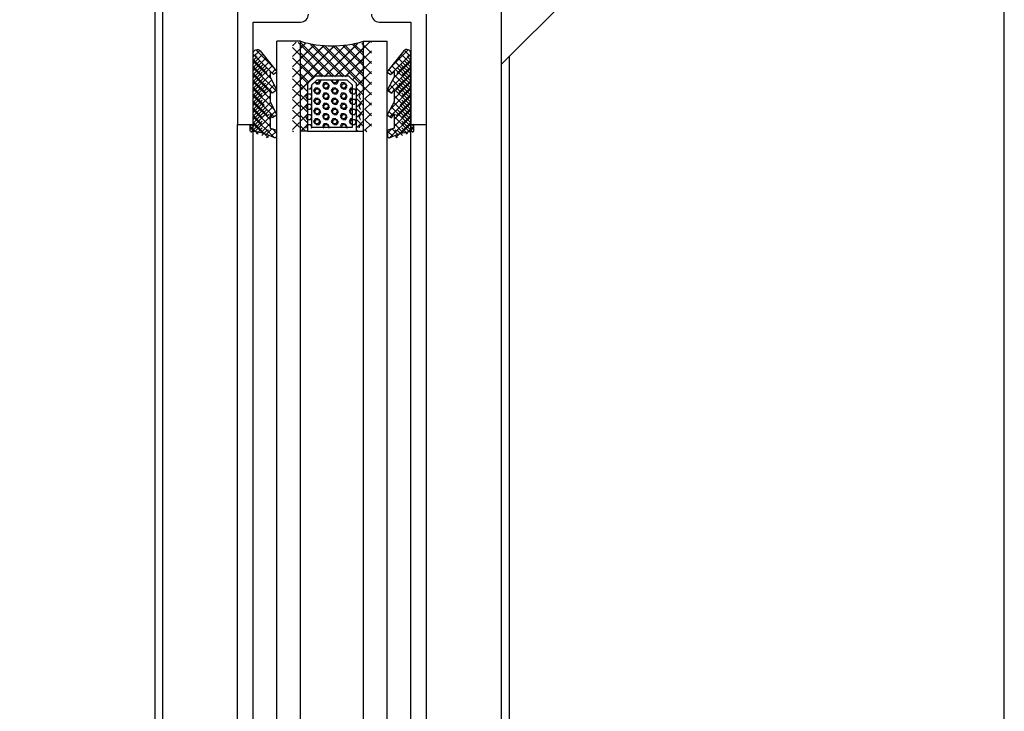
# Model space of a CAD drawing. Extents: x 0 to 532, y -51 to 380.
# Tile 49 of 52: x 407 to 532, y 88 to 176. Entities that reach past the tile are written whole.
import ezdxf

# ---------------------------------------------------------------- set-up
doc = ezdxf.new("R2010")
doc.units = 0
doc.header["$MEASUREMENT"] = 0
doc.layers.get('0').update_dxf_attribs({"linetype": 'CONTINUOUS'})
for name, color, linetype in [('SCHRAFFUR', 8, 'CONTINUOUS'), ('U013', 6, 'CONTINUOUS'), ('U018', 1, 'CONTINUOUS'), ('U025', 2, 'CONTINUOUS'), ('U035', 3, 'CONTINUOUS')]:
    doc.layers.add(name, color=color, linetype=linetype)

# ---------------------------------------------------------------- blocks, each defined once
blk = doc.blocks.new('*X')
at = {"color": 0}
for p, q in [((159.65, 172.29), (160.11, 172.75)), ((159.65, 170.96), (161.24, 172.55)), ((164.71, 168.36), (160.37, 172.7)), ((163.68, 168.36), (167.84, 172.52)), ((165, 168.36), (169.45, 172.8)), ((169.65, 171.38), (168.42, 172.61)), ((169.65, 172.7), (169.53, 172.82)), ((159.65, 169.64), (162.42, 172.41)), ((159.65, 165.66), (166.36, 172.36)), ((159.65, 168.31), (163.66, 172.32)), ((159.65, 166.98), (164.97, 172.3)), ((163.39, 168.36), (159.65, 172.1)), ((166.04, 168.36), (161.94, 172.46)), ((169.65, 166.07), (163.39, 172.34)), ((169.65, 167.4), (164.75, 172.3)), ((169.65, 168.72), (166.03, 172.34)), ((166.33, 168.36), (169.65, 171.68)), ((169.65, 170.05), (167.25, 172.45)), ((154.67, 170.46), (155.13, 170.92)), ((156.42, 168.77), (154.67, 170.52)), ((154.67, 169.58), (155.52, 170.43)), ((155.02, 171.05), (154.99, 171.08)), ((162.29, 168.13), (159.65, 170.77)), ((167.22, 167.93), (169.65, 170.36)), ((172.89, 168.77), (174.65, 170.52)), ((174.65, 169.58), (173.79, 170.43)), ((174.65, 170.46), (174.19, 170.92)), ((174.29, 171.05), (174.32, 171.08)), ((154.67, 168.69), (155.91, 169.94)), ((155.8, 168.51), (154.67, 169.64)), ((154.67, 167.81), (155.8, 168.94)), ((156.58, 166.84), (154.67, 168.76)), ((155.85, 168.99), (156.31, 169.45)), ((161.62, 167.47), (159.65, 169.44)), ((167.89, 167.26), (169.65, 169.03)), ((172.73, 166.84), (174.65, 168.76)), ((173.47, 168.99), (173.01, 169.45)), ((174.65, 168.69), (173.4, 169.94)), ((173.52, 168.51), (174.65, 169.64)), ((174.65, 167.81), (173.52, 168.94)), ((154.67, 166.92), (155.89, 168.14)), ((156.19, 166.35), (154.67, 167.87)), ((154.67, 166.04), (156.19, 167.57)), ((160.96, 166.81), (159.65, 168.12)), ((162.65, 167.49), (162.54, 167.68)), ((163.03, 167.49), (163.21, 167.82)), ((163.21, 167.82), (163.19, 167.86)), ((164.71, 167.82), (164.74, 167.86)), ((164.9, 167.49), (164.71, 167.82)), ((165.28, 167.49), (165.46, 167.82)), ((165.46, 167.82), (165.44, 167.86)), ((168.55, 166.6), (169.65, 167.7)), ((173.12, 166.35), (174.65, 167.87)), ((174.65, 166.04), (173.12, 167.57)), ((174.65, 166.92), (173.43, 168.14)), ((155.8, 165.86), (154.67, 166.99)), ((154.67, 165.16), (155.8, 166.29)), ((155.96, 166.45), (156.5, 166.99)), ((160.51, 165.93), (159.65, 166.79)), ((161.7, 166.84), (161.9, 166.84)), ((161.9, 166.84), (162.09, 167.17)), ((162.09, 167.17), (162.07, 167.21)), ((162.46, 166.52), (162.65, 166.84)), ((162.65, 166.19), (162.46, 166.52)), ((162.65, 167.49), (163.03, 167.49)), ((162.65, 166.84), (163.03, 166.84)), ((163.21, 166.52), (163.03, 166.84)), ((163.03, 166.19), (163.21, 166.52)), ((163.59, 167.17), (163.78, 167.49)), ((163.78, 166.84), (163.59, 167.17)), ((163.78, 167.49), (164.15, 167.49)), ((163.78, 166.84), (164.15, 166.84)), ((164.34, 167.17), (164.15, 167.49)), ((164.15, 166.84), (164.34, 167.17)), ((164.71, 166.52), (164.9, 166.84)), ((164.9, 166.19), (164.71, 166.52)), ((164.9, 167.49), (165.28, 167.49)), ((164.9, 166.84), (165.28, 166.84)), ((165.46, 166.52), (165.28, 166.84)), ((165.28, 166.19), (165.46, 166.52)), ((165.84, 167.17), (166.03, 167.49)), ((166.03, 166.84), (165.84, 167.17)), ((166.03, 167.49), (166.4, 167.49)), ((166.03, 166.84), (166.4, 166.84)), ((166.59, 167.17), (166.4, 167.49)), ((166.4, 166.84), (166.59, 167.17)), ((166.96, 166.52), (167.15, 166.84)), ((167.15, 166.19), (166.96, 166.52)), ((167.15, 166.84), (167.53, 166.84)), ((167.71, 166.52), (167.53, 166.84)), ((167.53, 166.19), (167.71, 166.52)), ((168.79, 165.51), (169.65, 166.38)), ((173.36, 166.45), (172.81, 166.99)), ((173.52, 165.86), (174.65, 166.99)), ((174.65, 165.16), (173.52, 166.29)), ((156.03, 164.74), (154.67, 166.1)), ((154.67, 164.27), (155.8, 165.4)), ((156.49, 163.4), (154.67, 165.22)), ((160.51, 164.6), (159.65, 165.47)), ((159.65, 164.33), (160.51, 165.2)), ((161.34, 165.87), (161.53, 166.19)), ((161.53, 165.54), (161.34, 165.87)), ((161.53, 166.19), (161.9, 166.19)), ((161.53, 165.54), (161.9, 165.54)), ((162.09, 165.87), (161.9, 166.19)), ((161.9, 165.54), (162.09, 165.87)), ((162.46, 165.22), (162.65, 165.54)), ((162.65, 164.89), (162.46, 165.22)), ((162.65, 166.19), (163.03, 166.19)), ((162.65, 165.54), (163.03, 165.54)), ((163.21, 165.22), (163.03, 165.54)), ((163.03, 164.89), (163.21, 165.22)), ((163.59, 165.87), (163.78, 166.19)), ((163.78, 165.54), (163.59, 165.87)), ((163.78, 166.19), (164.15, 166.19)), ((163.78, 165.54), (164.15, 165.54)), ((164.34, 165.87), (164.15, 166.19)), ((164.15, 165.54), (164.34, 165.87)), ((164.71, 165.22), (164.9, 165.54)), ((164.9, 164.89), (164.71, 165.22)), ((164.9, 166.19), (165.28, 166.19)), ((164.9, 165.54), (165.28, 165.54)), ((165.46, 165.22), (165.28, 165.54)), ((165.28, 164.89), (165.46, 165.22)), ((165.84, 165.87), (166.03, 166.19)), ((166.03, 165.54), (165.84, 165.87)), ((166.03, 166.19), (166.4, 166.19)), ((166.03, 165.54), (166.4, 165.54)), ((166.59, 165.87), (166.4, 166.19)), ((166.4, 165.54), (166.59, 165.87)), ((166.96, 165.22), (167.15, 165.54)), ((167.15, 164.89), (166.96, 165.22)), ((167.15, 166.19), (167.53, 166.19)), ((167.15, 165.54), (167.53, 165.54)), ((167.71, 165.22), (167.53, 165.54)), ((167.53, 164.89), (167.71, 165.22)), ((168.09, 165.87), (168.27, 166.18)), ((168.28, 165.54), (168.09, 165.87)), ((168.28, 165.54), (168.29, 165.54)), ((169.65, 164.75), (168.79, 165.61)), ((168.79, 164.19), (169.65, 165.05)), ((172.83, 163.4), (174.65, 165.22)), ((173.29, 164.74), (174.65, 166.1)), ((174.65, 164.27), (173.52, 165.4)), ((154.67, 163.39), (156.03, 164.75)), ((155.8, 163.21), (154.67, 164.34)), ((155.81, 163.65), (156.33, 164.17)), ((160.51, 163.28), (159.65, 164.14)), ((159.65, 163.01), (160.51, 163.87)), ((161.34, 164.57), (161.53, 164.89)), ((161.53, 164.24), (161.34, 164.57)), ((161.53, 164.89), (161.9, 164.89)), ((161.53, 164.24), (161.9, 164.24)), ((162.09, 164.57), (161.9, 164.89)), ((161.9, 164.24), (162.09, 164.57)), ((162.46, 163.92), (162.65, 164.24)), ((162.65, 163.59), (162.46, 163.92)), ((162.65, 164.89), (163.03, 164.89)), ((162.65, 164.24), (163.03, 164.24)), ((163.21, 163.92), (163.03, 164.24)), ((163.03, 163.59), (163.21, 163.92)), ((163.59, 164.57), (163.78, 164.89)), ((163.78, 164.24), (163.59, 164.57)), ((163.78, 164.89), (164.15, 164.89)), ((163.78, 164.24), (164.15, 164.24)), ((164.34, 164.57), (164.15, 164.89)), ((164.15, 164.24), (164.34, 164.57)), ((164.71, 163.92), (164.9, 164.24)), ((164.9, 163.59), (164.71, 163.92)), ((164.9, 164.89), (165.28, 164.89)), ((164.9, 164.24), (165.28, 164.24)), ((165.46, 163.92), (165.28, 164.24)), ((165.28, 163.59), (165.46, 163.92)), ((165.84, 164.57), (166.03, 164.89)), ((166.03, 164.24), (165.84, 164.57)), ((166.03, 164.89), (166.4, 164.89)), ((166.03, 164.24), (166.4, 164.24)), ((166.59, 164.57), (166.4, 164.89)), ((166.4, 164.24), (166.59, 164.57)), ((166.96, 163.92), (167.15, 164.24)), ((167.15, 163.59), (166.96, 163.92)), ((167.15, 164.89), (167.53, 164.89)), ((167.15, 164.24), (167.53, 164.24)), ((167.71, 163.92), (167.53, 164.24)), ((167.53, 163.59), (167.71, 163.92)), ((168.09, 164.57), (168.28, 164.89)), ((168.28, 164.24), (168.09, 164.57)), ((168.28, 164.89), (168.29, 164.89)), ((168.28, 164.24), (168.29, 164.24)), ((169.65, 163.42), (168.79, 164.28)), ((173.5, 163.65), (172.98, 164.17)), ((174.65, 163.39), (173.29, 164.75)), ((173.52, 163.21), (174.65, 164.34)), ((154.35, 161.31), (155.8, 162.75)), ((154.67, 162.5), (155.8, 163.64)), ((155.8, 162.32), (154.67, 163.45)), ((156.56, 160.67), (154.67, 162.57)), ((156.36, 163.32), (156.61, 163.56)), ((160.51, 161.95), (159.65, 162.81)), ((159.65, 161.68), (160.51, 162.54)), ((161.34, 163.27), (161.53, 163.59)), ((161.53, 162.94), (161.34, 163.27)), ((161.53, 163.59), (161.9, 163.59)), ((161.53, 162.94), (161.9, 162.94)), ((162.09, 163.27), (161.9, 163.59)), ((161.9, 162.94), (162.09, 163.27)), ((162.46, 162.62), (162.65, 162.94)), ((162.65, 162.29), (162.46, 162.62)), ((162.65, 163.59), (163.03, 163.59)), ((162.65, 162.94), (163.03, 162.94)), ((163.21, 162.62), (163.03, 162.94)), ((163.03, 162.29), (163.21, 162.62)), ((163.59, 163.27), (163.78, 163.59)), ((163.78, 162.94), (163.59, 163.27)), ((163.78, 163.59), (164.15, 163.59)), ((163.78, 162.94), (164.15, 162.94)), ((164.34, 163.27), (164.15, 163.59)), ((164.15, 162.94), (164.34, 163.27)), ((164.71, 162.62), (164.9, 162.94)), ((164.9, 162.29), (164.71, 162.62)), ((164.9, 163.59), (165.28, 163.59)), ((164.9, 162.94), (165.28, 162.94)), ((165.46, 162.62), (165.28, 162.94)), ((165.28, 162.29), (165.46, 162.62)), ((165.84, 163.27), (166.03, 163.59)), ((166.03, 162.94), (165.84, 163.27)), ((166.03, 163.59), (166.4, 163.59)), ((166.03, 162.94), (166.4, 162.94)), ((166.59, 163.27), (166.4, 163.59)), ((166.4, 162.94), (166.59, 163.27)), ((166.96, 162.62), (167.15, 162.94)), ((167.15, 162.29), (166.96, 162.62)), ((167.15, 163.59), (167.53, 163.59)), ((167.15, 162.94), (167.53, 162.94)), ((167.71, 162.62), (167.53, 162.94)), ((167.53, 162.29), (167.71, 162.62)), ((168.09, 163.27), (168.28, 163.59)), ((168.28, 162.94), (168.09, 163.27)), ((168.28, 163.59), (168.29, 163.59)), ((168.28, 162.94), (168.29, 162.94)), ((168.79, 162.86), (169.65, 163.73)), ((169.65, 162.1), (168.79, 162.96)), ((172.95, 163.32), (172.7, 163.56)), ((172.75, 160.67), (174.65, 162.57)), ((174.65, 162.5), (173.52, 163.64)), ((173.52, 162.32), (174.65, 163.45)), ((174.96, 161.31), (173.52, 162.75)), ((154.27, 162.1), (154.41, 162.25)), ((155.29, 161.06), (154.27, 162.09)), ((155.06, 161.13), (155.8, 161.87)), ((155.72, 160.91), (156.45, 161.64)), ((156.6, 161.52), (156.5, 161.62)), ((159.78, 161.36), (159.65, 161.49)), ((161.34, 161.97), (161.53, 162.29)), ((161.4, 161.86), (161.34, 161.97)), ((161.53, 162.29), (161.9, 162.29)), ((162.09, 161.97), (161.9, 162.29)), ((162.03, 161.86), (162.09, 161.97)), ((162.65, 162.29), (163.03, 162.29)), ((163.59, 161.97), (163.78, 162.29)), ((163.65, 161.86), (163.59, 161.97)), ((163.78, 162.29), (164.15, 162.29)), ((164.34, 161.97), (164.15, 162.29)), ((164.28, 161.86), (164.34, 161.97)), ((164.9, 162.29), (165.28, 162.29)), ((165.84, 161.97), (166.03, 162.29)), ((165.9, 161.86), (165.84, 161.97)), ((166.03, 162.29), (166.4, 162.29)), ((166.59, 161.97), (166.4, 162.29)), ((166.53, 161.86), (166.59, 161.97)), ((167.15, 162.29), (167.53, 162.29)), ((168.09, 161.97), (168.28, 162.29)), ((168.15, 161.86), (168.09, 161.97)), ((168.28, 162.29), (168.29, 162.29)), ((168.79, 161.54), (169.65, 162.4)), ((169.06, 161.36), (168.79, 161.63)), ((172.72, 161.52), (172.81, 161.62)), ((173.59, 160.91), (172.86, 161.64)), ((174.25, 161.13), (173.52, 161.87)), ((174.02, 161.06), (175.05, 162.09)), ((175.05, 162.1), (174.9, 162.25)), ((156.33, 160.63), (156.62, 160.92)), ((172.98, 160.63), (172.7, 160.92))]:
    blk.add_line(p, q, dxfattribs=at)

msp = doc.modelspace()

# ---------------------------------------------------------------- hatches: boundary and pattern name
at = {"layer": 'SCHRAFFUR'}
h = msp.add_hatch(dxfattribs=at)
h.set_pattern_fill('ANSI37', color=256, scale=7.5, style=0)
h.set_pattern_definition([(45, (31.8809, 0), (-0.6629126, 0.6629126), []), (135, (31.8809, 0), (-0.6629126, -0.6629126), [])])
h.paths.add_polyline_path([(442.53187, 172.87059), (442.53187, 161.45362), (443.43187, 161.45362), (443.43187, 167.49079), (444.3947, 168.45362), (448.66903, 168.45362), (449.63187, 167.49079), (449.63187, 161.45362), (450.53187, 161.45362), (450.53187, 172.87059, -0.145857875)])
h = msp.add_hatch(dxfattribs=at)
h.set_pattern_fill('ANSI37', color=256, scale=5, style=0)
h.set_pattern_definition([(45, (-14.5169, -134.30823), (-0.44194174, 0.44194174), []), (135, (-14.5169, -134.30823), (-0.44194174, -0.44194174), [])])
edge = h.paths.add_edge_path()
edge.add_line((438.66288, 169.04277), (438.66288, 168.32023))
edge.add_line((438.66288, 168.32023), (439.45747, 166.8294))
edge.add_arc((439.28097, 166.73533), 0.2, 302.453419, 28.0570518, ccw=False)
edge.add_line((439.3883, 166.56656), (438.9362, 166.27907))
edge.add_line((438.9362, 166.27907), (438.66288, 166.70888))
edge.add_line((438.66288, 166.70888), (438.66288, 165.18739))
edge.add_line((438.66288, 165.18739), (439.45255, 163.68994))
edge.add_arc((439.27564, 163.59665), 0.2, 303.3021382, 27.8046767, ccw=False)
edge.add_line((439.38545, 163.42949), (438.99498, 163.17298))
edge.add_line((438.99498, 163.17298), (438.66288, 163.67851))
edge.add_line((438.66288, 163.67851), (438.66288, 161.84079))
edge.add_line((438.66288, 161.84079), (439.33949, 161.63721))
edge.add_arc((439.28187, 161.44569), 0.2, 359.9998767, 73.2547462, ccw=False)
edge.add_line((439.48187, 161.44569), (439.48187, 160.81912))
edge.add_arc((439.28187, 160.81912), 0.2, 253.254812, 0.0000038, ccw=False)
edge.add_arc((435.22518, 152.14752), 9.37573, 64.7522326, 84.4523952)
edge.add_line((436.13156, 161.47934), (436.13156, 162.30152))
edge.add_line((436.13156, 162.30152), (436.53187, 162.18108))
edge.add_line((436.53187, 162.18108), (436.53187, 171.32951))
edge.add_arc((437.03187, 171.32951), 0.5, 38.6842658, 180, ccw=False)
edge.add_line((437.42217, 171.64202), (439.42841, 169.13642))
edge.add_arc((439.27229, 169.01141), 0.2, 303.5402965, 38.6841611, ccw=False)
edge.add_line((439.38279, 168.84471), (439.0927, 168.65241))
edge.add_line((439.0927, 168.65241), (438.66288, 169.04277))
h = msp.add_hatch(dxfattribs=at)
h.set_pattern_fill('ANSI37', color=256, scale=5, style=0)
h.set_pattern_definition([(135, (907.58064, -134.30823), (0.44194174, 0.44194174), []), (45, (907.58064, -134.30823), (0.44194174, -0.44194174), [])])
edge = h.paths.add_edge_path()
edge.add_line((454.40086, 169.04277), (454.40086, 168.32023))
edge.add_line((454.40086, 168.32023), (453.60626, 166.8294))
edge.add_arc((453.78276, 166.73533), 0.2, 151.9429482, 237.546581)
edge.add_line((453.67544, 166.56656), (454.12753, 166.27907))
edge.add_line((454.12753, 166.27907), (454.40086, 166.70888))
edge.add_line((454.40086, 166.70888), (454.40086, 165.18739))
edge.add_line((454.40086, 165.18739), (453.61119, 163.68994))
edge.add_arc((453.7881, 163.59665), 0.2, 152.1953233, 236.6978618)
edge.add_line((453.67828, 163.42949), (454.06876, 163.17298))
edge.add_line((454.06876, 163.17298), (454.40086, 163.67851))
edge.add_line((454.40086, 163.67851), (454.40086, 161.84079))
edge.add_line((454.40086, 161.84079), (453.72424, 161.63721))
edge.add_arc((453.78187, 161.44569), 0.2, 106.7452538, 180.0001233)
edge.add_line((453.58187, 161.44569), (453.58187, 160.81912))
edge.add_arc((453.78187, 160.81912), 0.2, 179.9999962, 286.745188)
edge.add_arc((457.83855, 152.14752), 9.37573, 95.5476048, 115.2477674, ccw=False)
edge.add_line((456.93217, 161.47934), (456.93217, 162.30152))
edge.add_line((456.93217, 162.30152), (456.53187, 162.18108))
edge.add_line((456.53187, 162.18108), (456.53187, 171.32951))
edge.add_arc((456.03187, 171.32951), 0.5, 360, 141.3157342)
edge.add_line((455.64157, 171.64202), (453.63533, 169.13642))
edge.add_arc((453.79145, 169.01141), 0.2, 141.3158389, 236.4597035)
edge.add_line((453.68094, 168.84471), (453.97103, 168.65241))
edge.add_line((453.97103, 168.65241), (454.40086, 169.04277))
h = msp.add_hatch(dxfattribs=at)
h.set_pattern_fill('HEX', color=256, scale=3, angle=180, style=0)
h.set_pattern_definition([(180, (31.88094, 0), (-8e-17, -0.64951905), [0.375, -0.75]), (300, (31.88094, 0), (0.5625, 0.3247595), [0.375, -0.75]), (240, (31.50594, 5e-17), (0.5625, -0.3247595), [0.375, -0.75])])
h.paths.add_polyline_path([(449.13187, 167.28368), (448.46193, 167.95362), (444.60181, 167.95362), (443.93187, 167.28368), (443.93187, 161.95362), (449.13187, 161.95362)])

# ---------------------------------------------------------------- linework, layer by layer
msp.add_lwpolyline([(281.88094, 0), (531.88094, 0), (531.88094, 380), (281.88094, 380)], close=True)
at = {"layer": 'U013'}
for points in [[(438.66288, 169.04277), (438.66288, 168.32023), (439.45747, 166.8294, -0.391914), (439.3883, 166.56656), (438.9362, 166.27907), (438.66288, 166.70888), (438.66288, 165.18739), (439.45255, 163.68994, -0.386382), (439.38545, 163.42949), (438.99498, 163.17298), (438.66288, 163.67851), (438.66288, 161.84079), (439.33949, 161.63721, -0.330984), (439.48187, 161.44569), (439.48187, 160.81912, -0.502648), (439.22424, 160.6276, 0.086170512), (436.13156, 161.47934), (436.13156, 162.30152), (436.53187, 162.18108), (436.53187, 171.32951, -0.708797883), (437.42217, 171.64202), (439.42841, 169.13642, -0.44076), (439.38279, 168.84471), (439.0927, 168.65241)], [(454.40086, 169.04277), (454.40086, 168.32023), (453.60626, 166.8294, 0.391914), (453.67544, 166.56656), (454.12753, 166.27907), (454.40086, 166.70888), (454.40086, 165.18739), (453.61119, 163.68994, 0.386382), (453.67828, 163.42949), (454.06876, 163.17298), (454.40086, 163.67851), (454.40086, 161.84079), (453.72424, 161.63721, 0.330984), (453.58187, 161.44569), (453.58187, 160.81912, 0.502648), (453.83949, 160.6276, -0.086170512), (456.93217, 161.47934), (456.93217, 162.30152), (456.53187, 162.18108), (456.53187, 171.32951, 0.708797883), (455.64157, 171.64202), (453.63533, 169.13642, 0.44076), (453.68094, 168.84471), (453.97103, 168.65241)]]:
    msp.add_lwpolyline(points, format="xyb", close=True, dxfattribs=at)
at = {"layer": 'U018'}
for p, q in [((468.01764, 325.85361), (468.01764, 64.29453)), ((424.01764, 309.46616), (424.01764, 47.79004)), ((425.01764, 309.49672), (425.01764, 47.91283)), ((469.01764, 170.92867), (469.01764, 65.79004)), ((434.53187, 77.07928), (434.53187, 162.30152)), ((436.53187, 77.07928), (436.53187, 162.30152)), ((456.53187, 77.07928), (456.53187, 162.30152)), ((458.53187, 77.07928), (458.53187, 162.30152))]:
    msp.add_line(p, q, dxfattribs=at)
at = {"layer": 'U025'}
for p, q in [((468.01764, 169.92867), (512.62425, 214.53527)), ((439.53187, 64.14806), (439.53187, 172.87059)), ((442.53187, 172.87059), (439.53187, 172.87059)), ((442.53187, 64.14806), (442.53187, 172.87059)), ((450.53187, 172.87059), (453.53187, 172.87059)), ((450.53187, 64.14806), (450.53187, 172.87059)), ((453.53187, 64.14806), (453.53187, 172.87059)), ((443.43187, 161.45362), (442.53187, 161.45362)), ((449.63187, 161.45362), (450.53187, 161.45362))]:
    msp.add_line(p, q, dxfattribs=at)
for points in [[(449.63187, 161.45362), (449.63187, 167.49079), (448.66903, 168.45362), (444.3947, 168.45362), (443.43187, 167.49079), (443.43187, 161.45362)], [(449.13187, 161.95362), (449.13187, 167.28368), (448.46193, 167.95362), (444.60181, 167.95362), (443.93187, 167.28368), (443.93187, 161.95362)]]:
    msp.add_lwpolyline(points, close=True, dxfattribs=at)
msp.add_arc((446.53187, 186.29085), 14.00369, 253.4029564, 286.5970436, dxfattribs=at)
at = {"layer": 'U035'}
for points in [[(434.53187, 183.35469), (434.53187, 162.30152), (436.53187, 162.30152), (436.53187, 175.30152), (442.53187, 175.30152, 0.414214), (443.53187, 176.30152)], [(451.53187, 176.30152, 0.414214), (452.53187, 175.30152), (456.53187, 175.30152), (456.53187, 162.30152), (458.53187, 162.30152), (458.53187, 176.30152)]]:
    msp.add_lwpolyline(points, format="xyb", dxfattribs=at)

# ---------------------------------------------------------------- block references
at = {"layer": 'SCHRAFFUR', "linetype": 'CONTINUOUS'}
msp.add_blockref('*X', (281.88094, 0), dxfattribs=at)
msp.add_blockref('*X', (281.88094, 0), dxfattribs=at)

doc.saveas('drawing.dxf')
